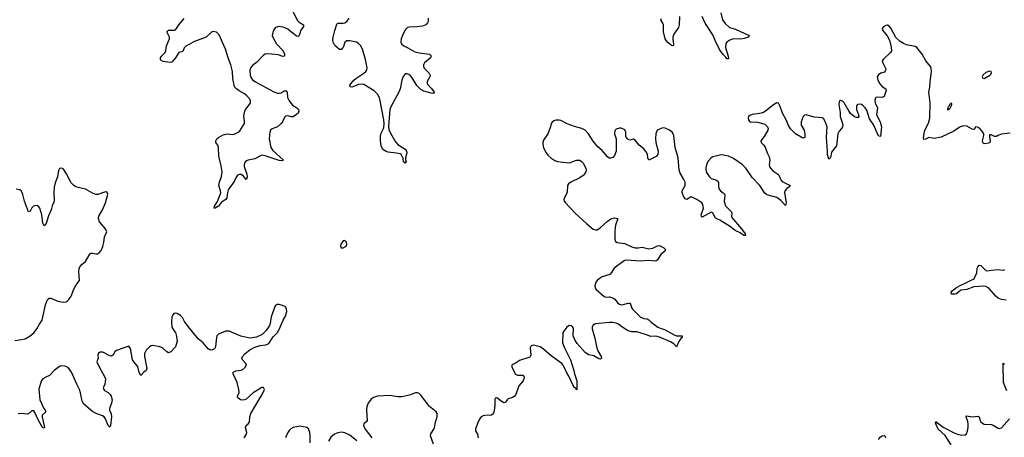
# Model space of a CAD drawing. Header units: inches. Extents: x 1694897 to 1849880, y 907231 to 1017944.
# Tile 130 of 171: x 1775508 to 1786902, y 984134 to 988971. Entities that reach past the tile are written whole.
import ezdxf

# ---------------------------------------------------------------- set-up
doc = ezdxf.new("R2010")
doc.units = ezdxf.units.IN
doc.header["$MEASUREMENT"] = 0
doc.layers.add('B7978', color=7, linetype='Continuous')
doc.layers.add('B7988', color=7, linetype='Continuous')

msp = doc.modelspace()

# ---------------------------------------------------------------- linework, layer by layer
at = {"layer": 'B7978', "color": 6}
for points, elevation in [([(1778655, 989095), (1778722, 988962), (1778741, 988941), (1778793, 988913), (1778792, 988892), (1778763, 988850), (1778742, 988790), (1778730, 988776), (1778710, 988780), (1778610, 988860), (1778570, 988879), (1778510, 988891), (1778490, 988889), (1778464, 988876), (1778448, 988852), (1778436, 988824), (1778430, 988790), (1778436, 988770), (1778480, 988690), (1778557, 988610), (1778573, 988570), (1778571, 988549), (1778550, 988544), (1778503, 988563), (1778427, 988573), (1778366, 988574), (1778350, 988572), (1778330, 988562), (1778250, 988477), (1778200, 988440), (1778181, 988419), (1778172, 988388), (1778176, 988330), (1778190, 988290), (1778207, 988270), (1778235, 988250), (1778450, 988135), (1778490, 988121), (1778510, 988119), (1778534, 988126), (1778570, 988146), (1778590, 988149), (1778602, 988130), (1778608, 988070), (1778626, 988030), (1778663, 987983), (1778715, 987950), (1778735, 987930), (1778740, 987910), (1778729, 987890), (1778710, 987872), (1778672, 987848), (1778650, 987846), (1778610, 987856), (1778585, 987855), (1778575, 987845), (1778550, 987790), (1778530, 987765), (1778490, 987731), (1778430, 987709), (1778410, 987691), (1778402, 987670), (1778396, 987590), (1778416, 987490), (1778437, 987457), (1778558, 987350), (1778556, 987344), (1778545, 987335), (1778510, 987339), (1778350, 987396), (1778310, 987401), (1778230, 987358), (1778150, 987346), (1778130, 987336), (1778110, 987313), (1778105, 987290), (1778106, 987270), (1778136, 987184), (1778140, 987150), (1778134, 987126), (1778130, 987122), (1778099, 987159), (1778070, 987177), (1778050, 987179), (1778030, 987169), (1778013, 987147), (1777990, 987096), (1777921, 986999), (1777911, 986970), (1777904, 986910), (1777892, 986890), (1777844, 986856), (1777808, 986810), (1777770, 986787), (1777759, 986790), (1777762, 986810), (1777796, 986864), (1777834, 986966), (1777833, 986990), (1777813, 987050), (1777821, 987090), (1777843, 987157), (1777849, 987210), (1777839, 987279), (1777813, 987390), (1777810, 987490), (1777799, 987519), (1777778, 987550), (1777776, 987570), (1777790, 987590), (1777810, 987606), (1777862, 987638), (1777910, 987649), (1777970, 987642), (1777990, 987645), (1778050, 987676), (1778108, 987770), (1778110, 987790), (1778103, 987857), (1778113, 987910), (1778122, 987930), (1778168, 987990), (1778178, 988010), (1778178, 988030), (1778170, 988050), (1778138, 988090), (1778110, 988113), (1778047, 988147), (1778015, 988170), (1777994, 988194), (1777975, 988290), (1777970, 988370), (1777950, 988450), (1777920, 988530), (1777890, 988631), (1777815, 988795), (1777785, 988825), (1777750, 988833), (1777730, 988830), (1777664, 988770), (1777530, 988720), (1777474, 988686), (1777430, 988665), (1777413, 988647), (1777396, 988604), (1777350, 988591), (1777312, 988528), (1777270, 988479), (1777250, 988475), (1777167, 988487), (1777141, 988501), (1777136, 988510), (1777138, 988530), (1777150, 988550), (1777190, 988590), (1777198, 988610), (1777208, 988670), (1777243, 988750), (1777242, 988770), (1777209, 988831), (1777231, 988849), (1777298, 988850), (1777310, 988855), (1777323, 988870), (1777348, 988912), (1777410, 988986)], 600), ([(1780000, 988340), (1779990, 988344), (1779970, 988343), (1779945, 988315), (1779929, 988270), (1779910, 988170), (1779897, 988130), (1779807, 987970), (1779793, 987930), (1779776, 987736), (1779780, 987700), (1779797, 987657), (1779856, 987556), (1779885, 987525), (1779970, 987470), (1779984, 987450), (1779988, 987430), (1779972, 987370), (1779973, 987350), (1779980, 987330), (1779970, 987308), (1779950, 987325), (1779944, 987364), (1779921, 987410), (1779910, 987418), (1779867, 987427), (1779770, 987436), (1779750, 987444), (1779710, 987467), (1779690, 987509), (1779682, 987570), (1779683, 987623), (1779690, 987656), (1779721, 987719), (1779726, 987770), (1779723, 987810), (1779681, 988030), (1779670, 988066), (1779650, 988110), (1779610, 988147), (1779490, 988220), (1779465, 988225), (1779430, 988221), (1779350, 988191), (1779334, 988194), (1779330, 988201), (1779328, 988210), (1779341, 988230), (1779376, 988270), (1779398, 988290), (1779491, 988350), (1779514, 988370), (1779525, 988390), (1779527, 988413), (1779510, 988510), (1779473, 988630), (1779450, 988672), (1779430, 988696), (1779407, 988710), (1779330, 988728), (1779292, 988728), (1779269, 988710), (1779250, 988650), (1779241, 988639), (1779230, 988626), (1779210, 988625), (1779154, 988674), (1779137, 988710), (1779133, 988733), (1779137, 988770), (1779154, 988846), (1779179, 988921), (1779190, 988932), (1779250, 988932), (1779270, 988936), (1779292, 988950), (1779321, 988990)], 600), ([(1780000, 988880), (1779990, 988877), (1779967, 988853), (1779936, 988790), (1779921, 988750), (1779918, 988710), (1779927, 988690), (1779954, 988670), (1780000, 988644)], 600), ([(1775450, 985257), (1775530, 985267), (1775570, 985276), (1775630, 985309), (1775675, 985350), (1775707, 985390), (1775736, 985444), (1775768, 985492), (1775805, 985670), (1775830, 985730), (1775841, 985739), (1775850, 985745), (1775870, 985745), (1775951, 985711), (1776010, 985698), (1776050, 985705), (1776078, 985730), (1776102, 985770), (1776133, 985850), (1776161, 985899), (1776201, 985950), (1776191, 986051), (1776196, 986090), (1776205, 986110), (1776230, 986141), (1776268, 986172), (1776310, 986246), (1776330, 986266), (1776350, 986268), (1776390, 986258), (1776410, 986260), (1776430, 986274), (1776450, 986299), (1776470, 986344), (1776481, 986390), (1776490, 986457), (1776516, 986516), (1776502, 986550), (1776431, 986631), (1776419, 986670), (1776425, 986695), (1776467, 986770), (1776500, 986850), (1776526, 986950), (1776521, 986970), (1776510, 986976), (1776490, 986974), (1776413, 986947), (1776390, 986947), (1776350, 986964), (1776269, 987009), (1776170, 987032), (1776150, 987040), (1776130, 987053), (1776103, 987083), (1776050, 987187), (1776022, 987230), (1776010, 987244), (1775995, 987250), (1775970, 987249), (1775955, 987225), (1775946, 987150), (1775920, 987080), (1775908, 987030), (1775903, 986970), (1775907, 986873), (1775904, 986856), (1775883, 986817), (1775873, 986770), (1775841, 986699), (1775813, 986610), (1775790, 986583), (1775775, 986615), (1775763, 986710), (1775739, 986790), (1775730, 986805), (1775710, 986818), (1775683, 986817), (1775669, 986810), (1775649, 986791), (1775630, 986754), (1775610, 986746), (1775564, 986870), (1775546, 986946), (1775530, 986987), (1775510, 987002), (1775467, 987007)], 700), ([(1778105, 984130), (1778132, 984170), (1778137, 984190), (1778119, 984250), (1778128, 984270), (1778153, 984290), (1778167, 984310), (1778172, 984370), (1778183, 984410), (1778281, 984579), (1778315, 984630), (1778341, 984690), (1778331, 984711), (1778310, 984710), (1778290, 984701), (1778210, 984650), (1778130, 984577), (1778110, 984567), (1778090, 984564), (1778062, 984570), (1778032, 984590), (1778030, 984610), (1778046, 984654), (1778045, 984690), (1778026, 984770), (1777978, 984870), (1777980, 984890), (1778010, 984905), (1778070, 984912), (1778095, 984925), (1778122, 984950), (1778131, 984970), (1778125, 984990), (1778086, 985030), (1778079, 985050), (1778087, 985070), (1778116, 985104), (1778170, 985146), (1778230, 985179), (1778290, 985198), (1778355, 985205), (1778390, 985221), (1778443, 985297), (1778490, 985350), (1778510, 985384), (1778555, 985490), (1778582, 985539), (1778598, 985590), (1778597, 985617), (1778584, 985644), (1778550, 985661), (1778510, 985671), (1778488, 985672), (1778464, 985656), (1778417, 985530), (1778408, 985452), (1778400, 985430), (1778359, 985370), (1778314, 985326), (1778250, 985293), (1778170, 985281), (1778066, 985306), (1777930, 985363), (1777890, 985364), (1777810, 985328), (1777790, 985310), (1777784, 985290), (1777775, 985185), (1777768, 985170), (1777750, 985150), (1777730, 985143), (1777710, 985148), (1777690, 985161), (1777630, 985229), (1777575, 985275), (1777459, 985419), (1777416, 985476), (1777390, 985522), (1777370, 985544), (1777330, 985567), (1777310, 985573), (1777292, 985568), (1777283, 985557), (1777270, 985530), (1777263, 985470), (1777269, 985410), (1777290, 985370), (1777310, 985347), (1777324, 985304), (1777329, 985250), (1777310, 985182), (1777256, 985124), (1777230, 985114), (1777210, 985123), (1777161, 985170), (1777130, 985184), (1777050, 985197), (1777030, 985193), (1777010, 985183), (1776970, 985142), (1776954, 985106), (1776954, 985070), (1776980, 984930), (1776970, 984910), (1776945, 984890), (1776910, 984850), (1776890, 984887), (1776876, 984956), (1776827, 985007), (1776814, 985030), (1776790, 985165), (1776770, 985189), (1776630, 985139), (1776610, 985123), (1776590, 985090), (1776570, 985075), (1776550, 985078), (1776470, 985119), (1776441, 985119), (1776418, 985110), (1776414, 985090), (1776416, 985050), (1776401, 985010), (1776434, 984934), (1776495, 984830), (1776500, 984810), (1776492, 984748), (1776473, 984710), (1776480, 984690), (1776490, 984678), (1776530, 984653), (1776553, 984630), (1776565, 984610), (1776577, 984570), (1776572, 984530), (1776549, 984470), (1776549, 984450), (1776566, 984406), (1776571, 984371), (1776557, 984270), (1776550, 984252), (1776530, 984271), (1776501, 984350), (1776486, 984370), (1776465, 984385), (1776391, 984411), (1776356, 984430), (1776250, 984520), (1776230, 984553), (1776211, 984649), (1776198, 984690), (1776168, 984750), (1776109, 984890), (1776070, 984942), (1776030, 984960), (1775990, 984963), (1775970, 984955), (1775906, 984910), (1775851, 984849), (1775810, 984833), (1775774, 984810), (1775757, 984783), (1775730, 984693), (1775741, 984570), (1775789, 984469), (1775804, 984450), (1775809, 984430), (1775767, 984390), (1775767, 984367), (1775792, 984268), (1775794, 984250), (1775790, 984240), (1775770, 984250), (1775726, 984330), (1775679, 984430), (1775670, 984441), (1775650, 984443), (1775610, 984407), (1775597, 984403), (1775530, 984410), (1775490, 984405)], 700), ([(1780000, 984620), (1779930, 984603), (1779882, 984602), (1779790, 984618), (1779650, 984611), (1779603, 984597), (1779570, 984572), (1779541, 984530), (1779525, 984490), (1779520, 984450), (1779527, 984330), (1779515, 984310), (1779490, 984290), (1779486, 984270), (1779504, 984230), (1779583, 984130)], 700), ([(1778871, 984069), (1778871, 984150), (1778865, 984190), (1778851, 984231), (1778829, 984250), (1778750, 984263), (1778672, 984248), (1778646, 984234), (1778626, 984214), (1778609, 984191), (1778582, 984130)], 700), ([(1779410, 984095), (1779330, 984158), (1779270, 984185), (1779230, 984195), (1779190, 984187), (1779152, 984170), (1779110, 984136), (1779080, 984090)], 700)]:
    msp.add_lwpolyline(points, dxfattribs=dict(at, elevation=elevation))
at = {"layer": 'B7978', "color": 6, "elevation": 700}
msp.add_lwpolyline([(1779270, 986414), (1779250, 986410), (1779225, 986370), (1779222, 986350), (1779229, 986330), (1779250, 986328), (1779286, 986350), (1779295, 986370), (1779290, 986395)], close=True, dxfattribs=at)
at = {"layer": 'B7988', "color": 6}
for points, elevation in [([(1783621, 989050), (1783639, 988970), (1783670, 988927), (1783722, 988882), (1783790, 988860), (1783951, 988790), (1783941, 988770), (1783890, 988752), (1783850, 988746), (1783770, 988748), (1783726, 988734), (1783691, 988710), (1783679, 988690), (1783677, 988650), (1783708, 988550), (1783710, 988517), (1783690, 988519), (1783678, 988538), (1783645, 988570), (1783606, 988626), (1783555, 988730), (1783530, 988796), (1783440, 988930), (1783407, 989010)], 600), ([(1780234, 988990), (1780233, 988950), (1780227, 988933), (1780207, 988913), (1780170, 988898), (1780107, 988887), (1780015, 988885), (1780000, 988880)], 600), ([(1786970, 987658), (1786870, 987646), (1786826, 987630), (1786810, 987619), (1786790, 987618), (1786750, 987637), (1786730, 987638), (1786729, 987611), (1786740, 987570), (1786734, 987550), (1786718, 987542), (1786670, 987535), (1786653, 987550), (1786651, 987570), (1786666, 987630), (1786665, 987650), (1786643, 987683), (1786613, 987713), (1786590, 987728), (1786570, 987730), (1786557, 987703), (1786550, 987699), (1786530, 987705), (1786470, 987737), (1786430, 987743), (1786390, 987731), (1786318, 987682), (1786170, 987611), (1786090, 987595), (1786030, 987605), (1785990, 987586), (1785970, 987584), (1785968, 987608), (1785984, 987690), (1786026, 987774), (1786042, 987830), (1786044, 988010), (1786027, 988133), (1786039, 988190), (1786043, 988250), (1786061, 988370), (1786057, 988410), (1786047, 988430), (1785995, 988495), (1785950, 988573), (1785890, 988651), (1785870, 988662), (1785770, 988679), (1785734, 988694), (1785697, 988717), (1785645, 988765), (1785590, 988872), (1785570, 988897), (1785550, 988907), (1785530, 988905), (1785503, 988890), (1785490, 988870), (1785493, 988850), (1785546, 988786), (1785574, 988734), (1785594, 988654), (1785595, 988610), (1785586, 988590), (1785500, 988510), (1785490, 988490), (1785496, 988470), (1785529, 988410), (1785532, 988390), (1785525, 988375), (1785515, 988365), (1785473, 988350), (1785447, 988333), (1785432, 988308), (1785433, 988290), (1785440, 988270), (1785462, 988230), (1785490, 988199), (1785532, 988172), (1785535, 988150), (1785510, 988082), (1785490, 988071), (1785430, 988074), (1785417, 988070), (1785410, 988064), (1785405, 988035), (1785407, 988010), (1785433, 987950), (1785423, 987870), (1785466, 987790), (1785482, 987730), (1785470, 987619), (1785450, 987623), (1785430, 987656), (1785391, 987750), (1785343, 987823), (1785310, 987923), (1785293, 987950), (1785270, 987974), (1785250, 987989), (1785230, 987994), (1785205, 987990), (1785190, 987975), (1785192, 987930), (1785214, 987870), (1785217, 987850), (1785210, 987838), (1785190, 987838), (1785170, 987848), (1785124, 987884), (1785106, 987906), (1785050, 988010), (1785030, 988027), (1785006, 988034), (1784993, 988027), (1784990, 988019), (1784988, 987990), (1785004, 987896), (1785001, 987850), (1785028, 987770), (1785032, 987750), (1785029, 987730), (1785017, 987710), (1784990, 987681), (1784977, 987650), (1784959, 987510), (1784904, 987436), (1784890, 987375), (1784870, 987354), (1784856, 987410), (1784857, 987450), (1784843, 987610), (1784853, 987730), (1784830, 987791), (1784810, 987826), (1784795, 987835), (1784701, 987841), (1784610, 987871), (1784590, 987866), (1784573, 987850), (1784552, 987788), (1784551, 987750), (1784584, 987690), (1784595, 987645), (1784592, 987608), (1784570, 987600), (1784484, 987650), (1784428, 987708), (1784406, 987746), (1784379, 987810), (1784337, 987890), (1784310, 987965), (1784290, 988006), (1784270, 988008), (1784230, 987984), (1784139, 987910), (1784107, 987893), (1784070, 987883), (1783986, 987874), (1783957, 987863), (1783943, 987850), (1783938, 987830), (1783940, 987810), (1783953, 987793), (1783970, 987786), (1784030, 987788), (1784062, 987782), (1784130, 987760), (1784162, 987730), (1784168, 987710), (1784166, 987690), (1784122, 987618), (1784086, 987570), (1784087, 987550), (1784119, 987519), (1784135, 987495), (1784156, 987430), (1784181, 987381), (1784188, 987350), (1784180, 987290), (1784185, 987270), (1784196, 987250), (1784222, 987222), (1784281, 987181), (1784291, 987170), (1784315, 987115), (1784330, 987098), (1784422, 987050), (1784409, 987030), (1784385, 987015), (1784363, 986990), (1784360, 986970), (1784377, 986850), (1784370, 986820), (1784317, 986877), (1784270, 986912), (1784170, 986938), (1784150, 986947), (1784130, 986963), (1784073, 987050), (1783985, 987145), (1783910, 987252), (1783870, 987293), (1783770, 987365), (1783710, 987390), (1783635, 987405), (1783610, 987404), (1783530, 987382), (1783510, 987370), (1783471, 987330), (1783455, 987290), (1783449, 987250), (1783453, 987210), (1783462, 987190), (1783489, 987150), (1783511, 987131), (1783573, 987113), (1783590, 987097), (1783593, 987090), (1783594, 987034), (1783604, 987010), (1783617, 986990), (1783650, 986965), (1783666, 986946), (1783668, 986930), (1783660, 986870), (1783670, 986828), (1783681, 986810), (1783743, 986750), (1783748, 986730), (1783746, 986690), (1783750, 986682), (1783861, 986550), (1783905, 986490), (1783908, 986472), (1783905, 986470), (1783888, 986470), (1783844, 986504), (1783787, 986530), (1783732, 986572), (1783610, 986651), (1783567, 986667), (1783557, 986677), (1783530, 986736), (1783510, 986743), (1783406, 986686), (1783397, 986697), (1783395, 986710), (1783422, 986790), (1783414, 986830), (1783400, 986850), (1783343, 986890), (1783290, 986917), (1783270, 986916), (1783230, 986890), (1783210, 986896), (1783188, 986928), (1783173, 986970), (1783175, 986990), (1783209, 987050), (1783207, 987090), (1783191, 987130), (1783152, 987192), (1783138, 987230), (1783126, 987370), (1783093, 987490), (1783079, 987630), (1783063, 987663), (1783028, 987692), (1782976, 987716), (1782950, 987718), (1782910, 987705), (1782886, 987690), (1782869, 987651), (1782866, 987594), (1782871, 987550), (1782895, 987450), (1782892, 987410), (1782875, 987385), (1782790, 987345), (1782777, 987370), (1782773, 987410), (1782764, 987430), (1782730, 987474), (1782678, 987518), (1782630, 987575), (1782610, 987588), (1782570, 987577), (1782550, 987583), (1782537, 987597), (1782527, 987610), (1782522, 987630), (1782523, 987670), (1782510, 987694), (1782470, 987713), (1782450, 987713), (1782410, 987704), (1782394, 987686), (1782390, 987650), (1782410, 987590), (1782409, 987450), (1782390, 987400), (1782370, 987376), (1782346, 987366), (1782330, 987368), (1782310, 987382), (1782250, 987457), (1782199, 987499), (1782144, 987564), (1782090, 987651), (1782050, 987692), (1782014, 987710), (1781930, 987733), (1781845, 987765), (1781770, 987804), (1781750, 987809), (1781712, 987808), (1781690, 987800), (1781670, 987786), (1781659, 987770), (1781650, 987730), (1781621, 987650), (1781570, 987576), (1781562, 987550), (1781562, 987530), (1781570, 987487), (1781599, 987430), (1781621, 987401), (1781653, 987373), (1781702, 987342), (1781730, 987330), (1781870, 987315), (1781950, 987345), (1781990, 987344), (1782010, 987330), (1782027, 987310), (1782059, 987250), (1782062, 987230), (1782058, 987210), (1782049, 987190), (1782030, 987166), (1781990, 987140), (1781884, 987090), (1781860, 987070), (1781847, 987050), (1781845, 986975), (1781811, 986910), (1781805, 986890), (1781808, 986870), (1781823, 986850), (1781937, 986730), (1782070, 986608), (1782146, 986546), (1782170, 986536), (1782190, 986539), (1782230, 986564), (1782305, 986635), (1782350, 986663), (1782390, 986675), (1782430, 986670), (1782402, 986590), (1782395, 986530), (1782394, 986430), (1782404, 986404), (1782423, 986390), (1782510, 986379), (1782590, 986341), (1782629, 986329), (1782670, 986329), (1782710, 986335), (1782790, 986317), (1782835, 986325), (1782890, 986354), (1782910, 986355), (1782962, 986330), (1782982, 986310), (1782974, 986290), (1782927, 986250), (1782911, 986230), (1782890, 986190), (1782870, 986175), (1782783, 986183), (1782690, 986174), (1782534, 986186), (1782510, 986183), (1782490, 986172), (1782386, 986094), (1782358, 986042), (1782338, 986022), (1782250, 985993), (1782213, 985970), (1782190, 985950), (1782175, 985930), (1782164, 985890), (1782166, 985870), (1782176, 985850), (1782270, 985764), (1782290, 985758), (1782330, 985760), (1782370, 985749), (1782393, 985733), (1782429, 985689), (1782450, 985675), (1782470, 985670), (1782490, 985672), (1782550, 985690), (1782568, 985688), (1782576, 985676), (1782590, 985630), (1782598, 985618), (1782690, 985529), (1782730, 985509), (1782770, 985506), (1782790, 985497), (1782816, 985470), (1782892, 985412), (1782930, 985394), (1782970, 985382), (1783080, 985320), (1783110, 985311), (1783175, 985310), (1783174, 985290), (1783160, 985280), (1783134, 985246), (1783110, 985183), (1783076, 985216), (1783041, 985241), (1782910, 985296), (1782870, 985305), (1782810, 985303), (1782750, 985327), (1782650, 985355), (1782590, 985356), (1782550, 985366), (1782498, 985398), (1782430, 985450), (1782410, 985457), (1782370, 985465), (1782330, 985465), (1782170, 985447), (1782150, 985439), (1782140, 985430), (1782132, 985410), (1782134, 985390), (1782163, 985283), (1782186, 985166), (1782198, 985138), (1782236, 985070), (1782239, 985050), (1782230, 985038), (1782210, 985042), (1782150, 985079), (1782090, 985090), (1782050, 985115), (1781960, 985220), (1781935, 985255), (1781913, 985310), (1781915, 985390), (1781910, 985409), (1781890, 985427), (1781867, 985430), (1781840, 985410), (1781793, 985350), (1781791, 985230), (1781813, 985170), (1781882, 985030), (1781921, 984910), (1781929, 984869), (1781954, 984790), (1781954, 984690), (1781950, 984682), (1781944, 984704), (1781930, 984710), (1781910, 984741), (1781863, 984843), (1781835, 984890), (1781796, 984970), (1781780, 984990), (1781658, 985078), (1781570, 985157), (1781530, 985184), (1781470, 985199), (1781450, 985201), (1781427, 985193), (1781415, 985170), (1781422, 985090), (1781417, 985070), (1781410, 985061), (1781290, 985026), (1781235, 984985), (1781210, 984977), (1781204, 984970), (1781202, 984950), (1781209, 984930), (1781247, 984867), (1781270, 984853), (1781330, 984856), (1781338, 984850), (1781344, 984830), (1781343, 984810), (1781336, 984790), (1781285, 984730), (1781248, 984630), (1781230, 984607), (1781210, 984595), (1781161, 984579), (1781149, 984570), (1781130, 984540), (1781110, 984534), (1781090, 984544), (1781030, 984592), (1781012, 984588), (1781007, 984573), (1781008, 984510), (1781003, 984470), (1780990, 984410), (1780968, 984392), (1780890, 984388), (1780870, 984383), (1780850, 984371), (1780830, 984346), (1780804, 984296), (1780782, 984230), (1780784, 984210), (1780804, 984170), (1780813, 984130)], 700), ([(1783143, 989010), (1783141, 988910), (1783130, 988881), (1783078, 988802), (1783066, 988770), (1783065, 988745), (1783074, 988686), (1783070, 988667), (1783050, 988673), (1783010, 988706), (1782988, 988730), (1782977, 988750), (1782959, 988830), (1782960, 988910), (1782952, 988932), (1782926, 988970), (1782936, 988984)], 600), ([(1780000, 988644), (1780080, 988600), (1780130, 988586), (1780251, 988570), (1780271, 988551), (1780260, 988530), (1780192, 988470), (1780182, 988450), (1780181, 988430), (1780189, 988409), (1780248, 988350), (1780256, 988330), (1780254, 988310), (1780223, 988257), (1780223, 988230), (1780274, 988174), (1780306, 988130), (1780300, 988120), (1780290, 988117), (1780270, 988119), (1780185, 988145), (1780150, 988164), (1780102, 988210), (1780050, 988296), (1780030, 988321), (1780010, 988336), (1780000, 988340)], 600), ([(1786924, 985724), (1786870, 985730), (1786830, 985748), (1786803, 985770), (1786723, 985863), (1786690, 985881), (1786665, 985885), (1786550, 985879), (1786470, 985845), (1786403, 985837), (1786378, 985822), (1786350, 985798), (1786331, 985791), (1786292, 985792), (1786287, 985810), (1786299, 985830), (1786350, 985868), (1786390, 985893), (1786450, 985918), (1786510, 985952), (1786552, 985970), (1786568, 986010), (1786585, 986035), (1786589, 986090), (1786596, 986110), (1786610, 986129), (1786630, 986124), (1786690, 986068), (1786710, 986062), (1786750, 986071), (1786830, 986079), (1786890, 986070), (1786910, 986077)], 700), ([(1786930, 984673), (1786891, 984770), (1786894, 984830), (1786889, 984911), (1786890, 984994), (1786903, 984983)], 700), ([(1780295, 984055), (1780262, 984150), (1780266, 984174), (1780302, 984230), (1780309, 984250), (1780318, 984310), (1780337, 984370), (1780339, 984410), (1780329, 984430), (1780250, 984490), (1780150, 984622), (1780130, 984642), (1780110, 984651), (1780090, 984650), (1780030, 984627), (1780000, 984620)], 700), ([(1786286, 984046), (1786217, 984157), (1786137, 984230), (1786109, 984290), (1786104, 984310), (1786110, 984317), (1786123, 984303), (1786130, 984303), (1786194, 984254), (1786330, 984182), (1786370, 984166), (1786410, 984159), (1786450, 984163), (1786464, 984176), (1786476, 984204), (1786483, 984250), (1786484, 984290), (1786479, 984319), (1786462, 984370), (1786470, 984383), (1786530, 984371), (1786599, 984379), (1786611, 984371), (1786622, 984330), (1786630, 984315), (1786650, 984297), (1786670, 984287), (1786750, 984282), (1786775, 984275), (1786830, 984241), (1786850, 984238), (1786870, 984245), (1786961, 984350)], 700), ([(1785447, 984110), (1785470, 984139), (1785490, 984150), (1785510, 984154), (1785524, 984144), (1785528, 984130)], 700)]:
    msp.add_lwpolyline(points, dxfattribs=dict(at, elevation=elevation))
at = {"layer": 'B7988', "color": 6, "elevation": 700}
for points in [[(1786730, 988375), (1786690, 988358), (1786655, 988330), (1786644, 988310), (1786653, 988293), (1786670, 988291), (1786690, 988301), (1786735, 988330), (1786750, 988345), (1786754, 988354), (1786749, 988370)], [(1786290, 988008), (1786283, 987997), (1786270, 987994), (1786257, 987963), (1786250, 987955), (1786244, 987930), (1786250, 987924), (1786262, 987938), (1786270, 987940), (1786287, 987970), (1786293, 987993)]]:
    msp.add_lwpolyline(points, close=True, dxfattribs=at)

doc.saveas('drawing.dxf')
